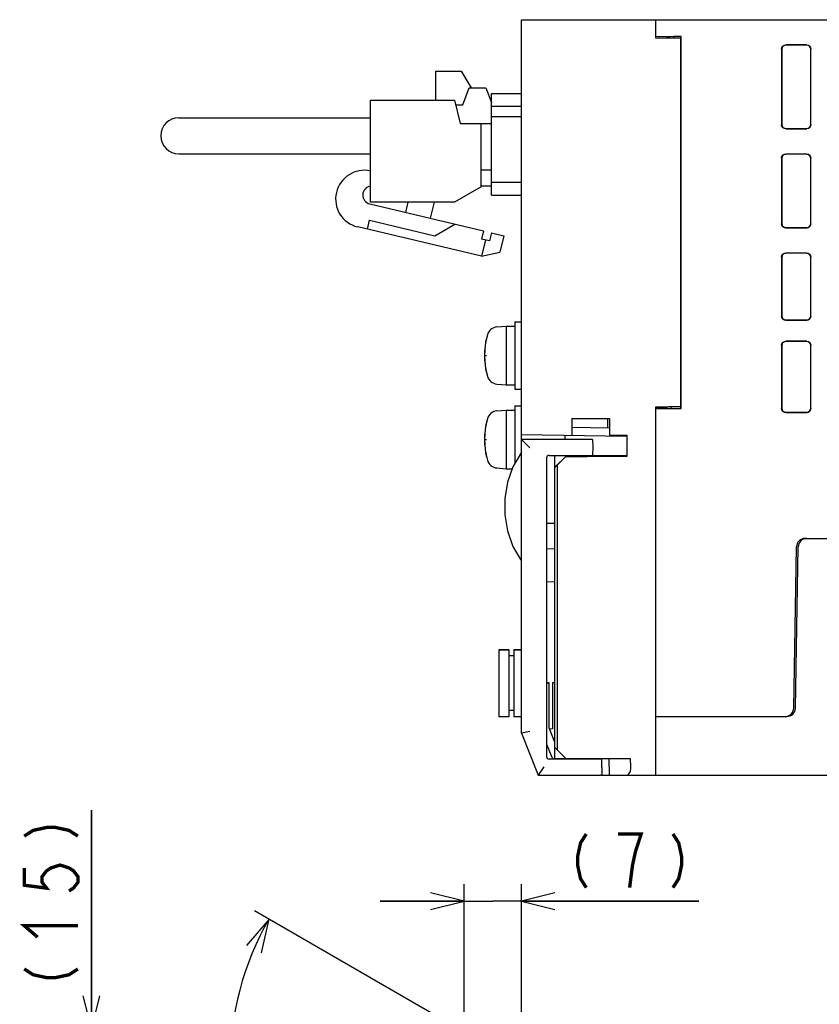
# Model space of a CAD drawing. Extents: x 63 to 816, y 33 to 569.
# Tile 19 of 23: x 543 to 639, y 452 to 569. Entities that reach past the tile are written whole.
import ezdxf

# ---------------------------------------------------------------- set-up
doc = ezdxf.new("R2010")
doc.units = 0
doc.header["$LTSCALE"] = 46.2
doc.layers.get('0').update_dxf_attribs({"linetype": 'CONTINUOUS'})
for name, color, linetype in [('ALL_AXIS', 7, 'CONTINUOUS'), ('ALL_CURVE', 7, 'CONTINUOUS'), ('ALL_FEATURES', 7, 'CONTINUOUS')]:
    doc.layers.add(name, color=color, linetype=linetype)
doc.dimstyles.get("Standard").update_dxf_attribs({"dimtxt": 2.5, "dimasz": 2.5, "dimexe": 1.25, "dimexo": 0.625, "dimtad": 1, "dimcen": 2.5, "dimazin": 3, "dimtfac": 1, "dimtmove": 0, "dimatfit": 3})

# ---------------------------------------------------------------- blocks, each defined once
blk = doc.blocks.new('_OPEN')
at = {"color": 0, "linetype": 'BYBLOCK'}
for p, q in [((0, 0), (-1, 0.25)), ((-1, -0.25), (0, 0)), ((-1, 0), (0, 0))]:
    blk.add_line(p, q, dxfattribs=at)
blk = doc.blocks.new('*D7')
at = {"color": 2, "linetype": 'CONTINUOUS'}
for p, q in [((551.88, 448.7), (551.88, 474.83)), ((551.88, 474.83), (551.88, 441.35)), ((597.77, 448.7), (549.88, 448.7)), ((551.88, 424), (551.88, 441.35)), ((601.12, 434), (549.88, 434)), ((551.88, 434), (551.88, 424))]:
    blk.add_line(p, q, dxfattribs=at)
at = {"color": 2, "linetype": 'CONTINUOUS', "xscale": 4, "yscale": 4, "zscale": 4}
for p, rotation in [((551.88, 448.7), 270), ((551.88, 434), 90)]:
    blk.add_blockref('_OPEN', p, dxfattribs=dict(at, rotation=rotation))
blk = doc.blocks.new('*D8')
at = {"color": 2, "linetype": 'CONTINUOUS'}
for p, q in [((596.29, 444.67), (596.29, 466)), ((603.12, 435), (603.12, 466)), ((596.29, 464), (586.29, 464)), ((586.29, 464), (599.71, 464)), ((624.28, 464), (599.71, 464)), ((603.12, 464), (624.28, 464))]:
    blk.add_line(p, q, dxfattribs=at)
at = {"color": 2, "linetype": 'CONTINUOUS', "xscale": 4, "yscale": 4, "zscale": 4}
blk.add_blockref('_OPEN', (596.29, 464), dxfattribs=at)
at = {"color": 2, "linetype": 'CONTINUOUS', "xscale": 4, "yscale": 4, "zscale": 4, "rotation": 180}
blk.add_blockref('_OPEN', (603.12, 464), dxfattribs=at)
blk = doc.blocks.new('*D9')
at = {"color": 2, "linetype": 'CONTINUOUS'}
for p, q in [((598.25, 447.3), (571.32, 462.85)), ((603.12, 409.95), (603.12, 407.76))]:
    blk.add_line(p, q, dxfattribs=at)
for points in [[(572.15, 457.83), (573.05, 461.85), (570.36, 458.73)], [(599.07, 409), (603.12, 409.76), (599.19, 410.99)]]:
    blk.add_lwpolyline(points, dxfattribs=at)
for start, end in [(150, 210), (210, 270)]:
    blk.add_arc((603.12, 444.49), 34.73, start, end, dxfattribs=at)

msp = doc.modelspace()

# ---------------------------------------------------------------- linework, layer by layer
at = {"color": 2, "linetype": 'CONTINUOUS', "const_width": 0.4}
for points in [[(543.875, 471.739), (544.942, 472.427), (546.542, 472.771), (547.608, 472.771), (549.208, 472.427), (550.275, 471.739)], [(610.859, 472), (610.171, 470.933), (609.827, 469.333), (609.827, 468.267), (610.171, 466.667), (610.859, 465.6)], [(616.707, 469.867), (617.395, 472), (614.643, 472)], [(621.179, 472), (621.867, 470.933), (622.211, 469.333), (622.211, 468.267), (621.867, 466.667), (621.179, 465.6)], [(616.019, 465.6), (616.363, 468.267), (616.707, 469.867)], [(543.875, 467.955), (543.875, 465.891), (546.542, 465.547), (546.008, 466.235), (546.008, 466.923), (546.542, 467.611), (547.075, 467.955), (548.142, 468.299), (549.208, 467.955), (549.742, 467.611), (550.275, 466.923), (550.275, 466.235), (549.742, 465.547), (549.208, 465.203)], [(545.475, 459.699), (543.875, 461.075), (550.275, 461.075)], [(543.875, 455.915), (544.942, 455.227), (546.542, 454.883), (547.608, 454.883), (549.208, 455.227), (550.275, 455.915)]]:
    msp.add_lwpolyline(points, dxfattribs=at)
at = {"layer": 'ALL_AXIS', "color": 7, "linetype": 'CONTINUOUS'}
for p, q in [((592.945, 559.425), (592.945, 562.875)), ((592.945, 562.875), (595.945, 562.875)), ((585.145, 547.275), (585.145, 559.425)), ((585.145, 559.425), (595.145, 559.425)), ((595.145, 559.425), (595.845, 556.625)), ((598.345, 549.075), (595.145, 547.275)), ((595.145, 547.275), (585.145, 547.275)), ((602.325, 533), (602.325, 525)), ((602.325, 533), (603.125, 533)), ((600.206, 532.402), (601.325, 532.5)), ((601.325, 532.5), (601.325, 525.5)), ((601.325, 532.5), (602.325, 532.5)), ((600.206, 525.598), (601.325, 525.5)), ((601.325, 525.5), (602.325, 525.5)), ((602.325, 525), (603.125, 525)), ((600.206, 522.402), (601.325, 522.5)), ((601.325, 522.5), (601.325, 515.5)), ((601.325, 522.5), (602.325, 522.5)), ((602.325, 523), (602.325, 516.135)), ((602.325, 523), (603.125, 523)), ((609.66, 517.1), (609.664, 516.98)), ((611.59, 517.1), (611.587, 517.003)), ((600.206, 515.598), (601.325, 515.5)), ((601.325, 515.5), (602.012, 515.5)), ((600.425, 493.95), (600.425, 485.95)), ((600.425, 493.95), (601.625, 493.95)), ((602.225, 493.95), (603.125, 493.95)), ((609.663, 481), (609.66, 480.9)), ((611.587, 481), (611.59, 480.9))]:
    msp.add_line(p, q, dxfattribs=at)
for centre, radius, start, end in [((584.402, 547.642), 3.415, 77.43071, 256.63689), ((585.298, 548.111), 1.078, 98.84573, 256.63689), ((607.725, 529), 9, 164.11915, 195.88085), ((600.319, 531.107), 1.3, 95, 164.11915), ((600.319, 526.893), 1.3, 195.88085, 265), ((600.319, 521.107), 1.3, 95, 164.11915), ((607.725, 519), 9, 164.11915, 195.88085), ((600.319, 516.893), 1.3, 195.88085, 265)]:
    msp.add_arc(centre, radius, start, end, dxfattribs=at)
at = {"layer": 'ALL_CURVE', "color": 40, "linetype": 'CONTINUOUS'}
for p, q in [((598.725, 529), (598.973, 529)), ((598.725, 519), (598.973, 519))]:
    msp.add_line(p, q, dxfattribs=at)
for centre in [(607.725, 529), (607.725, 519)]:
    msp.add_arc(centre, 9, 166.5066, 193.4934, dxfattribs=at)
at = {"layer": 'ALL_FEATURES', "color": 7, "linetype": 'CONTINUOUS'}
for p, q in [((603.125, 484), (603.125, 569)), ((603.125, 569), (778.125, 569)), ((619.125, 566.8), (619.125, 569)), ((619.125, 567), (622.16, 567)), ((622.125, 566.748), (619.125, 566.8)), ((620.398, 566.783), (620.781, 566.974)), ((620.714, 566.94), (620.713, 566.78)), ((620.781, 566.974), (620.78, 566.771)), ((620.781, 566.974), (621.299, 566.983)), ((621.299, 566.983), (621.297, 566.762)), ((622.125, 566.983), (621.299, 566.983)), ((622.16, 567), (622.125, 566.983)), ((622.125, 522.7), (622.125, 566.983)), ((622.16, 522.665), (622.16, 567)), ((634.125, 565.502), (634.125, 556.498)), ((634.151, 565.476), (634.151, 556.524)), ((637.127, 566), (634.623, 566)), ((637.101, 565.974), (634.649, 565.974)), ((637.599, 556.524), (637.599, 565.476)), ((637.625, 556.498), (637.625, 565.502)), ((595.945, 562.875), (597.148, 560.865)), ((596.145, 558.865), (596.895, 560.865)), ((596.895, 560.865), (598.895, 560.865)), ((598.895, 560.865), (599.545, 559.132)), ((599.545, 548.1), (599.545, 560.2)), ((599.545, 560.2), (603.125, 560.2)), ((595.285, 558.865), (596.145, 558.865)), ((599.545, 558.7), (603.125, 558.7)), ((562.295, 557.325), (585.145, 557.325)), ((599.545, 557.46), (603.125, 557.46)), ((595.845, 556.625), (599.545, 556.625)), ((598.345, 549.075), (598.345, 556.625)), ((634.623, 556), (637.127, 556)), ((634.649, 556.026), (637.101, 556.026)), ((562.295, 553.025), (585.145, 553.025)), ((634.125, 552.502), (634.125, 544.698)), ((634.151, 552.476), (634.151, 544.724)), ((637.127, 553), (634.623, 553)), ((637.101, 552.974), (634.649, 552.974)), ((637.599, 544.724), (637.599, 552.476)), ((637.625, 544.698), (637.625, 552.502)), ((599.545, 551.075), (598.345, 551.075)), ((599.545, 549.165), (598.345, 549.165)), ((603.125, 549.6), (599.545, 549.6)), ((599.545, 548.1), (603.125, 548.1)), ((585.049, 547.062), (598.594, 543.844)), ((589.351, 546.04), (589.645, 547.275)), ((592.728, 547.275), (592.27, 545.347)), ((598.387, 540.81), (583.613, 544.32)), ((584.766, 544.046), (585.021, 545.116)), ((585.021, 545.116), (592.804, 543.267)), ((592.804, 543.267), (595.189, 544.653)), ((598.594, 543.844), (598.363, 542.871)), ((599.567, 543.613), (599.336, 542.64)), ((599.567, 543.613), (601.027, 543.267)), ((601.027, 543.267), (600.564, 541.321)), ((634.623, 544.2), (637.127, 544.2)), ((634.649, 544.226), (637.101, 544.226)), ((599.336, 542.64), (598.363, 542.871)), ((598.85, 542.756), (598.387, 540.81)), ((598.387, 540.81), (600.564, 541.321)), ((637.127, 541.2), (634.623, 541.2)), ((637.101, 541.174), (634.649, 541.174)), ((634.125, 540.702), (634.125, 533.698)), ((634.151, 540.676), (634.151, 533.724)), ((637.599, 533.724), (637.599, 540.676)), ((637.625, 533.698), (637.625, 540.702)), ((634.623, 533.2), (637.127, 533.2)), ((634.649, 533.226), (637.101, 533.226)), ((634.125, 530.202), (634.125, 522.698)), ((634.151, 530.176), (634.151, 522.724)), ((637.127, 530.7), (634.623, 530.7)), ((637.101, 530.674), (634.649, 530.674)), ((637.599, 522.724), (637.599, 530.176)), ((637.625, 522.698), (637.625, 530.202)), ((619.125, 522.9), (622.125, 522.952)), ((619.125, 479), (619.125, 522.9)), ((619.125, 522.665), (622.16, 522.665)), ((619.8, 522.757), (620.355, 522.757)), ((620.357, 522.922), (620.355, 522.757)), ((620.355, 522.757), (620.395, 522.717)), ((620.397, 522.922), (620.395, 522.717)), ((620.912, 522.7), (620.395, 522.717)), ((620.914, 522.931), (620.912, 522.7)), ((622.125, 522.7), (620.912, 522.7)), ((622.16, 522.665), (622.125, 522.7)), ((634.623, 522.2), (637.127, 522.2)), ((634.649, 522.226), (637.101, 522.226)), ((609.125, 521.5), (609.125, 519.5)), ((609.125, 521.5), (613.625, 521.5)), ((613.625, 521.5), (613.625, 519.5)), ((613.625, 520.352), (609.125, 520.43)), ((603.125, 519.605), (615.637, 519.386)), ((603.125, 519), (604.125, 518)), ((611.594, 519), (603.125, 519)), ((608.325, 519), (608.325, 519.514)), ((611.594, 519), (611.625, 518.1)), ((613.625, 519.5), (615.669, 519.5)), ((615.637, 519.5), (615.637, 519.386)), ((615.669, 519.5), (615.669, 516.956)), ((611.625, 518.1), (611.59, 517.1)), ((606.125, 516.793), (606.125, 481.207)), ((606.415, 517.093), (606.625, 517.1)), ((606.625, 517.1), (611.59, 517.1)), ((607.125, 517.045), (607.125, 517.1)), ((607.125, 515.677), (607.125, 517.04)), ((609.659, 517.025), (607.125, 517.04)), ((607.125, 515.677), (608.425, 516.979)), ((608.425, 516.956), (607.425, 515.956)), ((609.66, 517.043), (608.425, 517.044)), ((608.425, 516.979), (610.98, 516.983)), ((608.425, 516.956), (608.425, 516.979)), ((615.669, 516.956), (608.425, 516.956)), ((609.664, 516.98), (609.66, 517.1)), ((615.602, 517.023), (615.669, 516.956)), ((607.425, 515.956), (607.125, 515.661)), ((607.125, 480.9), (607.125, 515.661)), ((607.425, 482), (607.425, 515.956)), ((607.125, 509), (606.125, 508.983)), ((636.908, 507.2), (679.549, 507.2)), ((607.125, 505.93), (606.125, 505.965)), ((635.572, 486.983), (635.908, 506.217)), ((635.772, 486.983), (636.108, 506.217)), ((606.125, 502.035), (607.125, 502.07)), ((601.625, 493.95), (600.425, 493.95)), ((601.625, 493.95), (601.625, 485.95)), ((602.225, 493.95), (602.225, 485.95)), ((603.125, 493.95), (602.225, 493.95)), ((602.225, 493.2), (601.625, 493.2)), ((606.125, 490.005), (606.425, 490)), ((606.425, 490), (606.125, 489.99)), ((606.425, 484.636), (606.425, 490)), ((607.125, 490.017), (606.825, 490.007)), ((606.825, 490.007), (606.825, 484.51)), ((601.625, 485.95), (600.425, 485.95)), ((602.225, 486.7), (601.625, 486.7)), ((603.125, 485.95), (602.225, 485.95)), ((619.125, 486), (634.772, 486)), ((607.079, 483.001), (606.425, 484.636)), ((606.825, 484.51), (606.483, 484.49)), ((604.125, 484.193), (603.125, 484)), ((603.125, 484), (605.125, 479)), ((606.125, 482.693), (606.74, 481.156)), ((607.125, 483), (607.079, 483.001)), ((607.125, 482.3), (608.425, 481)), ((606.625, 480.9), (606.415, 480.907)), ((607.013, 480.967), (607.125, 480.965)), ((607.125, 481), (616.125, 481)), ((609.66, 480.9), (609.663, 481)), ((612.075, 481), (612.078, 480.9)), ((613.556, 481), (613.596, 479)), ((616.165, 480), (616.125, 481)), ((605.802, 480), (605.125, 479)), ((612.69, 480.9), (606.625, 480.9)), ((612.725, 479.9), (612.69, 480.9)), ((612.725, 479.9), (612.698, 479.134)), ((605.125, 479), (612.555, 479)), ((612.615, 479), (778.125, 479))]:
    msp.add_line(p, q, dxfattribs=at)
at = {"layer": 'ALL_FEATURES', "color": 3, "linetype": 'CONTINUOUS'}
msp.add_line((613.405, 520.355), (613.405, 521.5), dxfattribs=at)
at = {"layer": 'ALL_FEATURES', "color": 7, "linetype": 'CONTINUOUS'}
for points in [[(634.125, 565.502), (634.163, 565.693), (634.271, 565.854), (634.432, 565.962), (634.623, 566)], [(634.649, 565.974), (634.458, 565.936), (634.297, 565.828), (634.189, 565.667), (634.151, 565.476)], [(637.599, 565.476), (637.561, 565.667), (637.453, 565.828), (637.292, 565.936), (637.101, 565.974)], [(637.127, 566), (637.318, 565.962), (637.479, 565.854), (637.587, 565.693), (637.625, 565.502)], [(634.623, 556), (634.432, 556.038), (634.271, 556.146), (634.163, 556.307), (634.125, 556.498)], [(634.151, 556.524), (634.189, 556.333), (634.297, 556.172), (634.458, 556.064), (634.649, 556.026)], [(637.101, 556.026), (637.292, 556.064), (637.453, 556.172), (637.561, 556.333), (637.599, 556.524)], [(637.625, 556.498), (637.587, 556.307), (637.479, 556.146), (637.318, 556.038), (637.127, 556)], [(634.125, 552.502), (634.163, 552.693), (634.271, 552.854), (634.432, 552.962), (634.623, 553)], [(634.649, 552.974), (634.458, 552.936), (634.297, 552.828), (634.189, 552.667), (634.151, 552.476)], [(637.599, 552.476), (637.561, 552.667), (637.453, 552.828), (637.292, 552.936), (637.101, 552.974)], [(637.127, 553), (637.318, 552.962), (637.479, 552.854), (637.587, 552.693), (637.625, 552.502)], [(634.623, 544.2), (634.432, 544.238), (634.271, 544.346), (634.163, 544.507), (634.125, 544.698)], [(634.151, 544.724), (634.189, 544.533), (634.297, 544.372), (634.458, 544.264), (634.649, 544.226)], [(637.101, 544.226), (637.292, 544.264), (637.453, 544.372), (637.561, 544.533), (637.599, 544.724)], [(637.625, 544.698), (637.587, 544.507), (637.479, 544.346), (637.318, 544.238), (637.127, 544.2)], [(634.125, 540.702), (634.163, 540.893), (634.271, 541.054), (634.432, 541.162), (634.623, 541.2)], [(634.649, 541.174), (634.458, 541.136), (634.297, 541.028), (634.189, 540.867), (634.151, 540.676)], [(637.599, 540.676), (637.561, 540.867), (637.453, 541.028), (637.292, 541.136), (637.101, 541.174)], [(637.127, 541.2), (637.318, 541.162), (637.479, 541.054), (637.587, 540.893), (637.625, 540.702)], [(634.623, 533.2), (634.432, 533.238), (634.271, 533.346), (634.163, 533.507), (634.125, 533.698)], [(634.151, 533.724), (634.189, 533.533), (634.297, 533.372), (634.458, 533.264), (634.649, 533.226)], [(637.101, 533.226), (637.292, 533.264), (637.453, 533.372), (637.561, 533.533), (637.599, 533.724)], [(637.625, 533.698), (637.587, 533.507), (637.479, 533.346), (637.318, 533.238), (637.127, 533.2)], [(634.125, 530.202), (634.163, 530.393), (634.271, 530.554), (634.432, 530.662), (634.623, 530.7)], [(634.649, 530.674), (634.458, 530.636), (634.297, 530.528), (634.189, 530.367), (634.151, 530.176)], [(637.599, 530.176), (637.561, 530.367), (637.453, 530.528), (637.292, 530.636), (637.101, 530.674)], [(637.127, 530.7), (637.318, 530.662), (637.479, 530.554), (637.587, 530.393), (637.625, 530.202)], [(619.8, 522.757), (619.418, 522.76), (619.125, 522.767)], [(634.623, 522.2), (634.432, 522.238), (634.271, 522.346), (634.163, 522.507), (634.125, 522.698)], [(634.151, 522.724), (634.189, 522.533), (634.297, 522.372), (634.458, 522.264), (634.649, 522.226)], [(637.101, 522.226), (637.292, 522.264), (637.453, 522.372), (637.561, 522.533), (637.599, 522.724)], [(637.625, 522.698), (637.587, 522.507), (637.479, 522.346), (637.318, 522.238), (637.127, 522.2)], [(603.125, 517.5), (602.097, 515.746), (601.457, 513.889), (601.16, 511.97), (601.16, 510.03), (601.457, 508.111), (602.097, 506.254), (603.125, 504.5)], [(610.98, 516.983), (611.234, 516.985), (611.443, 516.989)], [(611.443, 516.989), (611.591, 516.993), (611.666, 516.998), (611.675, 517)], [(611.675, 517), (611.664, 517.003), (611.587, 517.007)], [(615.602, 517.023), (615.566, 517.027), (615.468, 517.032), (615.315, 517.035), (615.117, 517.038), (614.886, 517.04), (611.59, 517.042)], [(615.628, 479), (615.789, 479.04), (615.93, 479.154), (616.041, 479.324), (616.117, 479.531), (616.158, 479.76), (616.165, 480)], [(612.698, 479.134), (612.681, 479.057), (612.635, 479.014), (612.555, 479)]]:
    msp.add_lwpolyline(points, dxfattribs=at)
for centre, radius, start, end in [((562.295, 555.175), 2.15, 90, 270), ((606.425, 516.793), 0.3, 92, 180), ((636.908, 506.2), 1, 90, 179), ((637.108, 506.2), 1, 90, 179), ((634.572, 487), 1, 270, 359), ((634.772, 487), 1, 270, 359), ((606.425, 481.207), 0.3, 180, 268), ((607.018, 481.267), 0.3, 201.80141, 269)]:
    msp.add_arc(centre, radius, start, end, dxfattribs=at)

# ---------------------------------------------------------------- dimensions: what is measured, and where the dimension line sits
at = {"color": 2, "linetype": 'CONTINUOUS'}
for base, p1, p2, angle, picture, middle in [((551.875, 448.697), (601.125, 434), (597.769, 448.697), 90, '*D7', (550.275, 452.819)), ((596.287, 464), (603.125, 435), (596.287, 444.665), 180, '*D8', (607.763, 465.6))]:
    dim = msp.add_linear_dim(base=base, p1=p1, p2=p2, angle=angle, dimstyle='Standard', dxfattribs=at)
    dim.commit()
    dim.dimension.update_dxf_attribs({"geometry": picture, "text_midpoint": middle, "dimtype": 128})
dim = msp.add_angular_dim_2l(base=(573.051, 427.127), line1=((571.319, 462.854), (598.255, 447.302)), line2=((603.125, 409.953), (603.125, 407.764)), dimstyle='Standard', dxfattribs=at)
dim.commit()
dim.dimension.update_dxf_attribs({"geometry": '*D9', "text_midpoint": (574.558, 429.034), "dimtype": 130})

doc.saveas('drawing.dxf')
